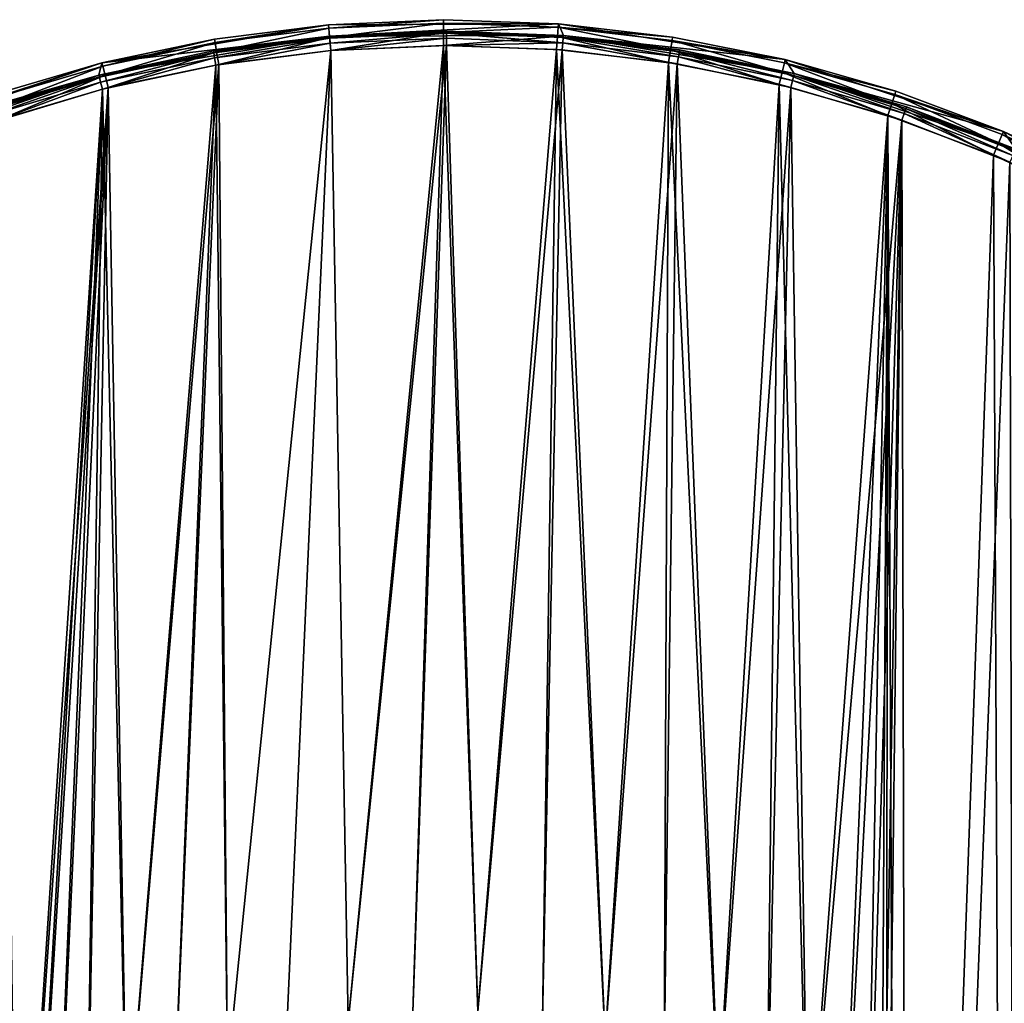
# Model space of a CAD drawing. Header units: millimetres. Extents: x 14 to 1324, y -100 to 100.
# Tile 80 of 214: x 354 to 423, y 31 to 100. Entities that reach past the tile are written whole.
import ezdxf

# ---------------------------------------------------------------- set-up
doc = ezdxf.new("R2010")
doc.units = ezdxf.units.MM
doc.header["$LTSCALE"] = 25.4
doc.layers.get('0').update_dxf_attribs({"true_color": 0xff5454})

# ---------------------------------------------------------------- blocks, each defined once
blk = doc.blocks.new('HERMANOS-V-8032.STL')
at = {"color": 250, "true_color": 0x262626}
mesh = blk.add_polyface(dxfattribs=at)
corners = [(384.137, 99.999, 27.2), (376.092, 99.639, 14), (376.092, 99.639, 27.2)]
mesh.append_faces([[corners[k] for k in face] for face in [(0, 1, 2)]], dxfattribs={"color": 250})
mesh = blk.add_polyface(dxfattribs=at)
corners = [(384.137, 99.999, 27.2), (392.185, 99.71, 14), (376.092, 99.639, 14)]
mesh.append_faces([[corners[k] for k in face] for face in [(0, 1, 2)]], dxfattribs={"color": 250})
mesh = blk.add_polyface(dxfattribs=at)
corners = [(376.112, 99.399, 28.1), (384.137, 99.999, 27.2), (376.092, 99.639, 27.2), (384.138, 99.758, 28.1)]
mesh.append_faces([[corners[k] for k in face] for face in [(0, 1, 2), (1, 0, 3)]], dxfattribs={"vtx0": -1, "color": 250})
mesh = blk.add_polyface(dxfattribs=at)
corners = [(392.185, 99.71, 27.2), (392.185, 99.71, 14), (384.137, 99.999, 27.2)]
mesh.append_faces([[corners[k] for k in face] for face in [(0, 1, 2)]], dxfattribs={"color": 250})
mesh = blk.add_polyface(dxfattribs=at)
corners = [(384.138, 99.758, 28.1), (392.185, 99.71, 27.2), (384.137, 99.999, 27.2), (392.167, 99.47, 28.1)]
mesh.append_faces([[corners[k] for k in face] for face in [(0, 1, 2), (1, 0, 3)]], dxfattribs={"vtx0": -1, "color": 250})
mesh = blk.add_polyface(dxfattribs=at)
corners = [(284.645, 3.583, 14), (285.381, -0.23, 14), (285.364, -12.494, 14), (286.514, 19.568, 14), (286.696, 16.101, 14), (290.923, 35.045, 14), (290.681, 31.993, 14), (297.228, 47.012, 14), (297.757, 49.615, 14), (306.157, 60.749, 14), (306.84, 62.9, 14), (317.225, 72.828, 14), (317.937, 74.556, 14), (330.131, 82.921, 14), (330.76, 84.281, 14), (344.522, 90.752, 14), (344.976, 91.823, 14), (360.006, 96.108, 14), (360.219, 96.987, 14), (376.16, 98.842, 14), (376.092, 99.639, 14), (392.185, 99.71, 14), (392.544, 98.88, 14), (408.081, 97.199, 14), (408.71, 96.221, 14), (423.369, 92.171, 14), (424.218, 90.937, 14), (437.652, 84.755, 14), (438.645, 83.172, 14), (450.56, 75.144, 14), (451.598, 73.139, 14), (461.76, 63.587, 14), (462.722, 61.111, 14), (470.961, 50.384, 14), (471.715, 47.416, 14), (477.924, 35.875, 14), (478.331, 32.427, 14), (482.47, 20.437, 14), (482.39, 16.554, 14), (483.78, 0.23, 14), (484.481, 4.47, 14), (483.904, -11.613, 14), (286.772, -16.554, 14), (288.653, -28.247, 14), (290.83, -32.427, 14), (294.427, -43.27, 14), (297.446, -47.416, 14), (302.535, -57.171, 14), (306.439, -61.111, 14), (312.768, -69.592, 14), (317.563, -73.139, 14), (324.861, -80.21, 14), (330.516, -83.172, 14), (338.501, -88.751, 14), (344.943, -90.937, 14), (353.335, -94.993, 14), (360.451, -96.221, 14), (368.977, -98.775, 14), (376.618, -98.88, 14), (385.024, -99.999, 14), (393.001, -98.842, 14), (401.059, -98.633, 14), (409.155, -96.108, 14), (416.668, -94.712, 14), (424.639, -90.752, 14), (431.445, -88.339, 14), (439.03, -82.921, 14), (445.009, -79.677, 14), (451.936, -72.828, 14), (457.007, -68.952, 14), (463.004, -60.749, 14), (467.13, -56.441, 14), (471.933, -47.012, 14), (475.115, -42.468, 14), (478.48, -31.993, 14), (480.755, -27.395, 14), (482.465, -16.101, 14)]
mesh.append_faces([[corners[k] for k in face] for face in [(0, 1, 2), (1, 3, 4), (4, 5, 6), (6, 5, 7), (7, 8, 9), (9, 10, 11), (11, 12, 13), (13, 14, 15), (15, 16, 17), (17, 18, 19), (19, 21, 22), (22, 23, 24), (24, 25, 26), (26, 27, 28), (28, 29, 30), (30, 31, 32), (32, 33, 34), (34, 35, 36), (36, 37, 38), (38, 37, 39), (2, 42, 43), (42, 2, 1), (43, 44, 45), (45, 46, 47), (47, 48, 49), (49, 50, 51), (51, 52, 53), (53, 54, 55), (55, 56, 57), (57, 58, 59), (59, 60, 61), (61, 62, 63), (63, 64, 65), (65, 66, 67), (67, 68, 69), (69, 70, 71), (71, 72, 73), (73, 74, 75), (75, 76, 41)]], dxfattribs={"vtx0": -1, "vtx1": -1, "color": 250})
mesh.append_faces([[corners[k] for k in face] for face in [(1, 0, 3), (4, 3, 5), (7, 5, 8), (9, 8, 10), (11, 10, 12), (13, 12, 14), (15, 14, 16), (17, 16, 18), (19, 18, 20), (19, 20, 21), (22, 21, 23), (24, 23, 25), (26, 25, 27), (28, 27, 29), (30, 29, 31), (32, 31, 33), (34, 33, 35), (36, 35, 37), (39, 37, 40), (39, 40, 41), (43, 42, 44), (45, 44, 46), (47, 46, 48), (49, 48, 50), (51, 50, 52), (53, 52, 54), (55, 54, 56), (57, 56, 58), (59, 58, 60), (61, 60, 62), (63, 62, 64), (65, 64, 66), (67, 66, 68), (69, 68, 70), (71, 70, 72), (73, 72, 74), (75, 74, 76), (41, 76, 39)]], dxfattribs={"vtx0": -1, "vtx2": -1, "color": 250})
mesh = blk.add_polyface(dxfattribs=at)
corners = [(368.102, 98.633, 27.2), (376.092, 99.639, 14), (360.219, 96.987, 27.2)]
mesh.append_faces([[corners[k] for k in face] for face in [(0, 1, 2)]], dxfattribs={"color": 250})
mesh = blk.add_polyface(dxfattribs=at)
corners = [(360.219, 96.987, 27.2), (376.092, 99.639, 14), (360.219, 96.987, 14)]
mesh.append_faces([[corners[k] for k in face] for face in [(0, 1, 2)]], dxfattribs={"color": 250})
mesh = blk.add_polyface(dxfattribs=at)
corners = [(376.092, 99.639, 27.2), (376.092, 99.639, 14), (368.102, 98.633, 27.2)]
mesh.append_faces([[corners[k] for k in face] for face in [(0, 1, 2)]], dxfattribs={"color": 250})
mesh = blk.add_polyface(dxfattribs=at)
corners = [(368.142, 98.395, 28.1), (376.092, 99.639, 27.2), (368.102, 98.633, 27.2), (376.112, 99.399, 28.1)]
mesh.append_faces([[corners[k] for k in face] for face in [(0, 1, 2), (1, 0, 3)]], dxfattribs={"vtx0": -1, "color": 250})
mesh = blk.add_polyface(dxfattribs=at)
corners = [(368.25, 97.745, 28.759), (376.112, 99.399, 28.1), (368.142, 98.395, 28.1), (376.168, 98.742, 28.759)]
mesh.append_faces([[corners[k] for k in face] for face in [(0, 1, 2), (1, 0, 3)]], dxfattribs={"vtx0": -1, "color": 250})
mesh = blk.add_polyface(dxfattribs=at)
corners = [(376.168, 98.742, 28.759), (384.138, 99.758, 28.1), (376.112, 99.399, 28.1), (384.141, 99.099, 28.759)]
mesh.append_faces([[corners[k] for k in face] for face in [(0, 1, 2), (1, 0, 3)]], dxfattribs={"vtx0": -1, "color": 250})
mesh = blk.add_polyface(dxfattribs=at)
corners = [(384.141, 99.099, 28.759), (392.167, 99.47, 28.1), (384.138, 99.758, 28.1), (392.117, 98.813, 28.759)]
mesh.append_faces([[corners[k] for k in face] for face in [(0, 1, 2), (1, 0, 3)]], dxfattribs={"vtx0": -1, "color": 250})
mesh = blk.add_polyface(dxfattribs=at)
corners = [(400.043, 97.886, 28.759), (392.167, 99.47, 28.1), (392.117, 98.813, 28.759), (400.146, 98.537, 28.1)]
mesh.append_faces([[corners[k] for k in face] for face in [(0, 1, 2), (1, 0, 3)]], dxfattribs={"vtx0": -1, "color": 250})
mesh = blk.add_polyface(dxfattribs=at)
corners = [(392.167, 99.47, 28.1), (400.184, 98.775, 27.2), (392.185, 99.71, 27.2), (400.146, 98.537, 28.1)]
mesh.append_faces([[corners[k] for k in face] for face in [(0, 1, 2), (1, 0, 3)]], dxfattribs={"vtx0": -1, "color": 250})
mesh = blk.add_polyface(dxfattribs=at)
corners = [(400.184, 98.775, 27.2), (408.081, 97.199, 14), (392.185, 99.71, 14)]
mesh.append_faces([[corners[k] for k in face] for face in [(0, 1, 2)]], dxfattribs={"color": 250})
mesh = blk.add_polyface(dxfattribs=at)
corners = [(400.184, 98.775, 27.2), (392.185, 99.71, 14), (392.185, 99.71, 27.2)]
mesh.append_faces([[corners[k] for k in face] for face in [(0, 1, 2)]], dxfattribs={"color": 250})
mesh = blk.add_polyface(dxfattribs=at)
corners = [(376.16, 98.842, 27.2), (360.006, 96.108, 14), (376.16, 98.842, 14)]
mesh.append_faces([[corners[k] for k in face] for face in [(0, 1, 2)]], dxfattribs={"color": 250})
mesh = blk.add_polyface(dxfattribs=at)
corners = [(368.026, 97.809, 27.2), (360.006, 96.108, 14), (376.16, 98.842, 27.2)]
mesh.append_faces([[corners[k] for k in face] for face in [(0, 1, 2)]], dxfattribs={"color": 250})
mesh = blk.add_polyface(dxfattribs=at)
corners = [(360.277, 96.753, 28.1), (368.102, 98.633, 27.2), (360.219, 96.987, 27.2), (368.142, 98.395, 28.1)]
mesh.append_faces([[corners[k] for k in face] for face in [(0, 1, 2), (1, 0, 3)]], dxfattribs={"vtx0": -1, "color": 250})
mesh = blk.add_polyface(dxfattribs=at)
corners = [(376.171, 98.708, 27.7), (368.026, 97.809, 27.2), (376.16, 98.842, 27.2), (368.049, 97.677, 27.7)]
mesh.append_faces([[corners[k] for k in face] for face in [(0, 1, 2), (1, 0, 3)]], dxfattribs={"vtx0": -1, "color": 250})
mesh = blk.add_polyface(dxfattribs=at)
corners = [(376.171, 98.708, 27.7), (368.11, 97.316, 28.066), (368.049, 97.677, 27.7), (376.202, 98.344, 28.066)]
mesh.append_faces([[corners[k] for k in face] for face in [(0, 1, 2), (1, 0, 3)]], dxfattribs={"vtx0": -1, "color": 250})
mesh = blk.add_polyface(dxfattribs=at)
corners = [(368.398, 96.858, 29), (376.168, 98.742, 28.759), (368.25, 97.745, 28.759), (376.245, 97.846, 29)]
mesh.append_faces([[corners[k] for k in face] for face in [(0, 1, 2), (1, 0, 3)]], dxfattribs={"vtx0": -1, "color": 250})
mesh = blk.add_polyface(dxfattribs=at)
corners = [(384.351, 99.066, 27.7), (376.16, 98.842, 27.2), (384.351, 99.2, 27.2), (376.171, 98.708, 27.7)]
mesh.append_faces([[corners[k] for k in face] for face in [(0, 1, 2), (1, 0, 3)]], dxfattribs={"vtx0": -1, "color": 250})
mesh = blk.add_polyface(dxfattribs=at)
corners = [(384.351, 99.2, 27.2), (376.16, 98.842, 14), (392.544, 98.88, 14)]
mesh.append_faces([[corners[k] for k in face] for face in [(0, 1, 2)]], dxfattribs={"color": 250})
mesh = blk.add_polyface(dxfattribs=at)
corners = [(376.16, 98.842, 27.2), (376.16, 98.842, 14), (384.351, 99.2, 27.2)]
mesh.append_faces([[corners[k] for k in face] for face in [(0, 1, 2)]], dxfattribs={"color": 250})
mesh = blk.add_polyface(dxfattribs=at)
corners = [(376.245, 97.846, 29), (384.141, 99.099, 28.759), (376.168, 98.742, 28.759), (384.145, 98.199, 29)]
mesh.append_faces([[corners[k] for k in face] for face in [(0, 1, 2), (1, 0, 3)]], dxfattribs={"vtx0": -1, "color": 250})
mesh = blk.add_polyface(dxfattribs=at)
corners = [(384.351, 99.066, 27.7), (376.202, 98.344, 28.066), (376.171, 98.708, 27.7), (384.352, 98.7, 28.066)]
mesh.append_faces([[corners[k] for k in face] for face in [(0, 1, 2), (1, 0, 3)]], dxfattribs={"vtx0": -1, "color": 250})
mesh = blk.add_polyface(dxfattribs=at)
corners = [(384.352, 98.7, 28.066), (376.245, 97.846, 28.2), (376.202, 98.344, 28.066), (384.353, 98.2, 28.2)]
mesh.append_faces([[corners[k] for k in face] for face in [(0, 1, 2), (1, 0, 3)]], dxfattribs={"vtx0": -1, "color": 250})
mesh = blk.add_polyface(dxfattribs=at)
corners = [(384.145, 98.199, 29), (392.117, 98.813, 28.759), (384.141, 99.099, 28.759), (392.048, 97.916, 29)]
mesh.append_faces([[corners[k] for k in face] for face in [(0, 1, 2), (1, 0, 3)]], dxfattribs={"vtx0": -1, "color": 250})
mesh = blk.add_polyface(dxfattribs=at)
corners = [(392.533, 98.746, 27.7), (384.351, 99.2, 27.2), (392.544, 98.88, 27.2), (384.351, 99.066, 27.7)]
mesh.append_faces([[corners[k] for k in face] for face in [(0, 1, 2), (1, 0, 3)]], dxfattribs={"vtx0": -1, "color": 250})
mesh = blk.add_polyface(dxfattribs=at)
corners = [(384.351, 99.2, 27.2), (392.544, 98.88, 14), (392.544, 98.88, 27.2)]
mesh.append_faces([[corners[k] for k in face] for face in [(0, 1, 2)]], dxfattribs={"color": 250})
mesh = blk.add_polyface(dxfattribs=at)
corners = [(392.503, 98.381, 28.066), (384.351, 99.066, 27.7), (392.533, 98.746, 27.7), (384.352, 98.7, 28.066)]
mesh.append_faces([[corners[k] for k in face] for face in [(0, 1, 2), (1, 0, 3)]], dxfattribs={"vtx0": -1, "color": 250})
mesh = blk.add_polyface(dxfattribs=at)
corners = [(392.503, 98.381, 28.066), (384.353, 98.2, 28.2), (384.352, 98.7, 28.066), (392.463, 97.883, 28.2)]
mesh.append_faces([[corners[k] for k in face] for face in [(0, 1, 2), (1, 0, 3)]], dxfattribs={"vtx0": -1, "color": 250})
mesh = blk.add_polyface(dxfattribs=at)
corners = [(399.903, 96.997, 29), (392.117, 98.813, 28.759), (392.048, 97.916, 29), (400.043, 97.886, 28.759)]
mesh.append_faces([[corners[k] for k in face] for face in [(0, 1, 2), (1, 0, 3)]], dxfattribs={"vtx0": -1, "color": 250})
mesh = blk.add_polyface(dxfattribs=at)
corners = [(392.533, 98.746, 27.7), (400.601, 97.391, 28.066), (392.503, 98.381, 28.066), (400.66, 97.752, 27.7)]
mesh.append_faces([[corners[k] for k in face] for face in [(0, 1, 2), (1, 0, 3)]], dxfattribs={"vtx0": -1, "color": 250})
mesh = blk.add_polyface(dxfattribs=at)
corners = [(400.66, 97.752, 27.7), (392.544, 98.88, 27.2), (400.682, 97.885, 27.2), (392.533, 98.746, 27.7)]
mesh.append_faces([[corners[k] for k in face] for face in [(0, 1, 2), (1, 0, 3)]], dxfattribs={"vtx0": -1, "color": 250})
mesh = blk.add_polyface(dxfattribs=at)
corners = [(400.682, 97.885, 27.2), (392.544, 98.88, 14), (408.71, 96.221, 14)]
mesh.append_faces([[corners[k] for k in face] for face in [(0, 1, 2)]], dxfattribs={"color": 250})
mesh = blk.add_polyface(dxfattribs=at)
corners = [(392.544, 98.88, 27.2), (392.544, 98.88, 14), (400.682, 97.885, 27.2)]
mesh.append_faces([[corners[k] for k in face] for face in [(0, 1, 2)]], dxfattribs={"color": 250})
mesh = blk.add_polyface(dxfattribs=at)
corners = [(400.146, 98.537, 28.1), (408.081, 97.199, 27.2), (400.184, 98.775, 27.2), (408.025, 96.965, 28.1)]
mesh.append_faces([[corners[k] for k in face] for face in [(0, 1, 2), (1, 0, 3)]], dxfattribs={"vtx0": -1, "color": 250})
mesh = blk.add_polyface(dxfattribs=at)
corners = [(408.081, 97.199, 27.2), (408.081, 97.199, 14), (400.184, 98.775, 27.2)]
mesh.append_faces([[corners[k] for k in face] for face in [(0, 1, 2)]], dxfattribs={"color": 250})
mesh = blk.add_polyface(dxfattribs=at)
corners = [(286.697, 7.883, 28.2), (286.735, -8.336, 28.2), (286.381, -0.227, 28.2), (287.683, 15.939, 28.2), (287.758, -16.387, 28.2), (289.33, 23.886, 28.2), (289.442, -24.327, 28.2), (291.628, 31.67, 28.2), (291.775, -32.1, 28.2), (294.561, 39.238, 28.2), (294.743, -39.655, 28.2), (298.108, 46.538, 28.2), (298.325, -46.938, 28.2), (302.247, 53.52, 28.2), (302.495, -53.9, 28.2), (306.948, 60.136, 28.2), (307.227, -60.495, 28.2), (312.179, 66.342, 28.2), (312.487, -66.676, 28.2), (317.904, 72.094, 28.2), (318.239, -72.402, 28.2), (324.086, 77.354, 28.2), (324.444, -77.633, 28.2), (330.68, 82.085, 28.2), (331.061, -82.334, 28.2), (337.643, 86.256, 28.2), (338.043, -86.472, 28.2), (344.926, 89.837, 28.2), (345.342, -90.02, 28.2), (352.48, 92.805, 28.2), (352.91, -92.953, 28.2), (354.005, -0.312, 28.2), (354.3, 4.249, 28.2), (360.254, 95.139, 28.2), (355.271, 8.715, 28.2), (356.898, 12.986, 28.2), (359.142, 16.967, 28.2), (361.955, 20.568, 28.2), (368.193, 96.823, 28.2), (365.273, 23.711, 28.2), (369.023, 26.324, 28.2), (376.245, 97.846, 28.2), (373.12, 28.348, 28.2), (377.473, 29.74, 28.2), (384.353, 98.2, 28.2), (381.985, 30.467, 28.2), (386.555, 30.514, 28.2), (392.463, 97.883, 28.2), (391.081, 29.878, 28.2), (395.461, 28.576, 28.2), (400.519, 96.898, 28.2), (399.599, 26.635, 28.2), (403.401, 24.099, 28.2), (408.467, 95.251, 28.2), (406.782, 21.025, 28.2), (409.668, 17.481, 28.2), (416.251, 92.953, 28.2), (411.993, 13.547, 28.2), (413.706, 9.31, 28.2), (414.768, 4.865, 28.2), (415.156, 0.312, 28.2), (360.694, -95.251, 28.2), (354.393, -4.865, 28.2), (355.455, -9.31, 28.2), (357.168, -13.547, 28.2), (359.493, -17.481, 28.2), (362.379, -21.025, 28.2), (368.642, -96.898, 28.2), (365.76, -24.099, 28.2), (369.562, -26.635, 28.2), (376.698, -97.883, 28.2), (373.7, -28.576, 28.2), (378.081, -29.878, 28.2), (384.808, -98.2, 28.2), (382.606, -30.514, 28.2), (387.176, -30.467, 28.2), (392.916, -97.846, 28.2), (391.688, -29.74, 28.2), (396.041, -28.348, 28.2), (400.968, -96.823, 28.2), (400.138, -26.324, 28.2), (403.888, -23.711, 28.2), (408.908, -95.139, 28.2), (407.206, -20.568, 28.2), (410.019, -16.967, 28.2), (416.681, -92.805, 28.2), (412.264, -12.986, 28.2), (413.89, -8.715, 28.2), (414.861, -4.249, 28.2), (423.819, 90.02, 28.2), (424.235, -89.837, 28.2), (431.119, 86.472, 28.2), (431.518, -86.256, 28.2), (438.1, 82.334, 28.2), (438.481, -82.085, 28.2), (444.717, 77.633, 28.2), (445.076, -77.354, 28.2), (450.922, 72.402, 28.2), (451.257, -72.094, 28.2), (456.674, 66.676, 28.2), (456.982, -66.342, 28.2), (461.934, 60.495, 28.2), (462.214, -60.136, 28.2), (466.666, 53.9, 28.2), (466.914, -53.52, 28.2), (470.836, 46.938, 28.2), (471.053, -46.538, 28.2), (474.418, 39.655, 28.2), (474.601, -39.238, 28.2), (477.386, 32.1, 28.2), (477.533, -31.67, 28.2), (479.72, 24.327, 28.2), (479.831, -23.886, 28.2), (481.404, 16.387, 28.2), (481.478, -15.939, 28.2), (482.426, 8.336, 28.2), (482.464, -7.883, 28.2), (482.78, 0.227, 28.2)]
mesh.append_faces([[corners[k] for k in face] for face in [(0, 1, 2), (116, 115, 117)]], dxfattribs={"vtx0": -1, "color": 250})
mesh.append_faces([[corners[k] for k in face] for face in [(1, 3, 4), (4, 5, 6), (6, 7, 8), (8, 9, 10), (10, 11, 12), (12, 13, 14), (14, 15, 16), (16, 17, 18), (18, 19, 20), (20, 21, 22), (22, 23, 24), (24, 25, 26), (26, 27, 28), (28, 29, 30), (31, 29, 32), (32, 33, 34), (34, 33, 35), (35, 33, 36), (36, 33, 37), (37, 38, 39), (39, 38, 40), (40, 41, 42), (42, 41, 43), (43, 44, 45), (45, 44, 46), (46, 47, 48), (48, 47, 49), (49, 50, 51), (51, 50, 52), (52, 53, 54), (54, 53, 55), (55, 56, 57), (57, 56, 58), (58, 56, 59), (59, 56, 60), (61, 66, 67), (67, 69, 70), (70, 72, 73), (73, 75, 76), (76, 78, 79), (79, 81, 82), (82, 84, 85), (85, 89, 90), (90, 91, 92), (92, 93, 94), (94, 95, 96), (96, 97, 98), (98, 99, 100), (100, 101, 102), (102, 103, 104), (104, 105, 106), (106, 107, 108), (108, 109, 110), (110, 111, 112), (112, 113, 114), (114, 115, 116)]], dxfattribs={"vtx0": -1, "vtx1": -1, "color": 250})
mesh.append_faces([[corners[k] for k in face] for face in [(30, 29, 31), (85, 60, 56)]], dxfattribs={"vtx0": -1, "vtx1": -1, "vtx2": -1, "color": 250})
mesh.append_faces([[corners[k] for k in face] for face in [(1, 0, 3), (4, 3, 5), (6, 5, 7), (8, 7, 9), (10, 9, 11), (12, 11, 13), (14, 13, 15), (16, 15, 17), (18, 17, 19), (20, 19, 21), (22, 21, 23), (24, 23, 25), (26, 25, 27), (28, 27, 29), (32, 29, 33), (37, 33, 38), (40, 38, 41), (43, 41, 44), (46, 44, 47), (49, 47, 50), (52, 50, 53), (55, 53, 56), (31, 61, 30), (61, 31, 62), (61, 62, 63), (61, 63, 64), (61, 64, 65), (61, 65, 66), (67, 66, 68), (67, 68, 69), (70, 69, 71), (70, 71, 72), (73, 72, 74), (73, 74, 75), (76, 75, 77), (76, 77, 78), (79, 78, 80), (79, 80, 81), (82, 81, 83), (82, 83, 84), (85, 84, 86), (85, 86, 87), (85, 87, 88), (85, 88, 60), (85, 56, 89), (90, 89, 91), (92, 91, 93), (94, 93, 95), (96, 95, 97), (98, 97, 99), (100, 99, 101), (102, 101, 103), (104, 103, 105), (106, 105, 107), (108, 107, 109), (110, 109, 111), (112, 111, 113), (114, 113, 115)]], dxfattribs={"vtx0": -1, "vtx2": -1, "color": 250})
mesh = blk.add_polyface(dxfattribs=at)
corners = [(361.503, -95.45, 29), (354.005, -0.312, 29), (353.897, -93.283, 29), (354.393, -4.865, 29), (355.455, -9.31, 29), (357.168, -13.547, 29), (359.493, -17.481, 29), (362.379, -21.025, 29), (369.258, -96.997, 29), (365.76, -24.099, 29), (369.562, -26.635, 29), (377.113, -97.916, 29), (373.7, -28.576, 29), (378.081, -29.878, 29), (385.016, -98.199, 29), (382.606, -30.514, 29), (387.176, -30.467, 29), (392.916, -97.846, 29), (391.688, -29.74, 29), (396.041, -28.348, 29), (400.763, -96.858, 29), (400.138, -26.324, 29), (403.888, -23.711, 29), (408.504, -95.241, 29), (407.206, -20.568, 29), (410.019, -16.967, 29), (416.09, -93.007, 29), (412.264, -12.986, 29), (413.89, -8.715, 29), (414.861, -4.249, 29), (415.156, 0.312, 29), (415.264, 93.283, 29), (422.671, 90.512, 29), (423.472, -90.17, 29), (429.83, 87.153, 29), (430.602, -86.749, 29), (436.697, 83.23, 29), (437.433, -82.764, 29), (443.225, 78.766, 29), (443.921, -78.243, 29), (449.373, 73.792, 29), (450.025, -73.214, 29), (455.1, 68.339, 29), (455.704, -67.711, 29), (460.371, 62.443, 29), (460.921, -61.768, 29), (465.149, 56.142, 29), (465.644, -55.425, 29), (469.406, 49.477, 29), (469.841, -48.722, 29), (473.112, 42.491, 29), (473.485, -41.704, 29), (476.244, 35.229, 29), (476.553, -34.415, 29), (478.781, 27.739, 29), (479.024, -26.902, 29), (480.708, 20.069, 29), (480.882, -19.216, 29), (482.011, 12.269, 29), (482.116, -11.404, 29), (482.682, 4.389, 29), (482.717, -3.519, 29), (286.479, -4.389, 29), (287.045, 11.404, 29), (286.444, 3.519, 29), (287.15, -12.269, 29), (288.279, 19.216, 29), (288.453, -20.069, 29), (290.137, 26.902, 29), (290.38, -27.739, 29), (292.608, 34.415, 29), (292.917, -35.229, 29), (295.676, 41.704, 29), (296.049, -42.491, 29), (299.32, 48.722, 29), (299.755, -49.477, 29), (303.517, 55.425, 29), (304.012, -56.142, 29), (308.24, 61.768, 29), (308.791, -62.443, 29), (313.457, 67.711, 29), (314.061, -68.339, 29), (319.137, 73.214, 29), (319.789, -73.792, 29), (325.24, 78.243, 29), (325.936, -78.766, 29), (331.728, 82.764, 29), (332.465, -83.23, 29), (338.56, 86.749, 29), (339.331, -87.153, 29), (345.689, 90.17, 29), (346.49, -90.512, 29), (353.071, 93.007, 29), (354.3, 4.249, 29), (360.657, 95.241, 29), (355.271, 8.715, 29), (356.898, 12.986, 29), (359.142, 16.967, 29), (361.955, 20.568, 29), (368.398, 96.858, 29), (365.273, 23.711, 29), (369.023, 26.324, 29), (376.245, 97.846, 29), (373.12, 28.348, 29), (377.473, 29.74, 29), (384.145, 98.199, 29), (381.985, 30.467, 29), (386.555, 30.514, 29), (392.048, 97.916, 29), (391.081, 29.878, 29), (395.461, 28.576, 29), (399.903, 96.997, 29), (399.599, 26.635, 29), (403.401, 24.099, 29), (407.658, 95.45, 29), (406.782, 21.025, 29), (409.668, 17.481, 29), (411.993, 13.547, 29), (413.706, 9.31, 29), (414.768, 4.865, 29)]
mesh.append_faces([[corners[k] for k in face] for face in [(60, 59, 61), (62, 63, 64)]], dxfattribs={"vtx0": -1, "color": 250})
mesh.append_faces([[corners[k] for k in face] for face in [(0, 1, 2), (1, 0, 3), (3, 0, 4), (4, 0, 5), (5, 0, 6), (6, 0, 7), (7, 8, 9), (9, 8, 10), (10, 11, 12), (12, 11, 13), (13, 14, 15), (15, 14, 16), (16, 17, 18), (18, 17, 19), (19, 20, 21), (21, 20, 22), (22, 23, 24), (24, 23, 25), (25, 26, 27), (27, 26, 28), (28, 26, 29), (29, 26, 30), (31, 26, 32), (32, 33, 34), (34, 35, 36), (36, 37, 38), (38, 39, 40), (40, 41, 42), (42, 43, 44), (44, 45, 46), (46, 47, 48), (48, 49, 50), (50, 51, 52), (52, 53, 54), (54, 55, 56), (56, 57, 58), (58, 59, 60), (63, 65, 66), (66, 67, 68), (68, 69, 70), (70, 71, 72), (72, 73, 74), (74, 75, 76), (76, 77, 78), (78, 79, 80), (80, 81, 82), (82, 83, 84), (84, 85, 86), (86, 87, 88), (88, 89, 90), (90, 91, 92), (92, 93, 94), (94, 98, 99), (99, 101, 102), (102, 104, 105), (105, 107, 108), (108, 110, 111), (111, 113, 114), (114, 116, 31)]], dxfattribs={"vtx0": -1, "vtx1": -1, "color": 250})
mesh.append_faces([[corners[k] for k in face] for face in [(30, 26, 31), (92, 2, 1)]], dxfattribs={"vtx0": -1, "vtx1": -1, "vtx2": -1, "color": 250})
mesh.append_faces([[corners[k] for k in face] for face in [(7, 0, 8), (10, 8, 11), (13, 11, 14), (16, 14, 17), (19, 17, 20), (22, 20, 23), (25, 23, 26), (32, 26, 33), (34, 33, 35), (36, 35, 37), (38, 37, 39), (40, 39, 41), (42, 41, 43), (44, 43, 45), (46, 45, 47), (48, 47, 49), (50, 49, 51), (52, 51, 53), (54, 53, 55), (56, 55, 57), (58, 57, 59), (63, 62, 65), (66, 65, 67), (68, 67, 69), (70, 69, 71), (72, 71, 73), (74, 73, 75), (76, 75, 77), (78, 77, 79), (80, 79, 81), (82, 81, 83), (84, 83, 85), (86, 85, 87), (88, 87, 89), (90, 89, 91), (92, 91, 2), (92, 1, 93), (94, 93, 95), (94, 95, 96), (94, 96, 97), (94, 97, 98), (99, 98, 100), (99, 100, 101), (102, 101, 103), (102, 103, 104), (105, 104, 106), (105, 106, 107), (108, 107, 109), (108, 109, 110), (111, 110, 112), (111, 112, 113), (114, 113, 115), (114, 115, 116), (31, 116, 117), (31, 117, 118), (31, 118, 119), (31, 119, 30)]], dxfattribs={"vtx0": -1, "vtx2": -1, "color": 250})
mesh = blk.add_polyface(dxfattribs=at)
corners = [(360.438, 96.114, 28.759), (368.142, 98.395, 28.1), (360.277, 96.753, 28.1), (368.25, 97.745, 28.759)]
mesh.append_faces([[corners[k] for k in face] for face in [(0, 1, 2), (1, 0, 3)]], dxfattribs={"vtx0": -1, "color": 250})
mesh = blk.add_polyface(dxfattribs=at)
corners = [(376.202, 98.344, 28.066), (368.193, 96.823, 28.2), (368.11, 97.316, 28.066), (376.245, 97.846, 28.2)]
mesh.append_faces([[corners[k] for k in face] for face in [(0, 1, 2), (1, 0, 3)]], dxfattribs={"vtx0": -1, "color": 250})
mesh = blk.add_polyface(dxfattribs=at)
corners = [(392.503, 98.381, 28.066), (400.519, 96.898, 28.2), (392.463, 97.883, 28.2), (400.601, 97.391, 28.066)]
mesh.append_faces([[corners[k] for k in face] for face in [(0, 1, 2), (1, 0, 3)]], dxfattribs={"vtx0": -1, "color": 250})
mesh = blk.add_polyface(dxfattribs=at)
corners = [(407.87, 96.325, 28.759), (400.146, 98.537, 28.1), (400.043, 97.886, 28.759), (408.025, 96.965, 28.1)]
mesh.append_faces([[corners[k] for k in face] for face in [(0, 1, 2), (1, 0, 3)]], dxfattribs={"vtx0": -1, "color": 250})
mesh = blk.add_polyface(dxfattribs=at)
corners = [(368.049, 97.677, 27.7), (360.006, 96.108, 27.2), (368.026, 97.809, 27.2), (360.039, 95.978, 27.7)]
mesh.append_faces([[corners[k] for k in face] for face in [(0, 1, 2), (1, 0, 3)]], dxfattribs={"vtx0": -1, "color": 250})
mesh = blk.add_polyface(dxfattribs=at)
corners = [(360.006, 96.108, 27.2), (360.006, 96.108, 14), (368.026, 97.809, 27.2)]
mesh.append_faces([[corners[k] for k in face] for face in [(0, 1, 2)]], dxfattribs={"color": 250})
mesh = blk.add_polyface(dxfattribs=at)
corners = [(368.049, 97.677, 27.7), (360.13, 95.623, 28.066), (360.039, 95.978, 27.7), (368.11, 97.316, 28.066)]
mesh.append_faces([[corners[k] for k in face] for face in [(0, 1, 2), (1, 0, 3)]], dxfattribs={"vtx0": -1, "color": 250})
mesh = blk.add_polyface(dxfattribs=at)
corners = [(368.11, 97.316, 28.066), (360.254, 95.139, 28.2), (360.13, 95.623, 28.066), (368.193, 96.823, 28.2)]
mesh.append_faces([[corners[k] for k in face] for face in [(0, 1, 2), (1, 0, 3)]], dxfattribs={"vtx0": -1, "color": 250})
mesh = blk.add_polyface(dxfattribs=at)
corners = [(360.657, 95.241, 29), (368.25, 97.745, 28.759), (360.438, 96.114, 28.759), (368.398, 96.858, 29)]
mesh.append_faces([[corners[k] for k in face] for face in [(0, 1, 2), (1, 0, 3)]], dxfattribs={"vtx0": -1, "color": 250})
mesh = blk.add_polyface(dxfattribs=at)
corners = [(407.658, 95.45, 29), (400.043, 97.886, 28.759), (399.903, 96.997, 29), (407.87, 96.325, 28.759)]
mesh.append_faces([[corners[k] for k in face] for face in [(0, 1, 2), (1, 0, 3)]], dxfattribs={"vtx0": -1, "color": 250})
mesh = blk.add_polyface(dxfattribs=at)
corners = [(400.601, 97.391, 28.066), (408.467, 95.251, 28.2), (400.519, 96.898, 28.2), (408.588, 95.736, 28.066)]
mesh.append_faces([[corners[k] for k in face] for face in [(0, 1, 2), (1, 0, 3)]], dxfattribs={"vtx0": -1, "color": 250})
mesh = blk.add_polyface(dxfattribs=at)
corners = [(400.66, 97.752, 27.7), (408.588, 95.736, 28.066), (400.601, 97.391, 28.066), (408.677, 96.091, 27.7)]
mesh.append_faces([[corners[k] for k in face] for face in [(0, 1, 2), (1, 0, 3)]], dxfattribs={"vtx0": -1, "color": 250})
mesh = blk.add_polyface(dxfattribs=at)
corners = [(408.677, 96.091, 27.7), (400.682, 97.885, 27.2), (408.71, 96.221, 27.2), (400.66, 97.752, 27.7)]
mesh.append_faces([[corners[k] for k in face] for face in [(0, 1, 2), (1, 0, 3)]], dxfattribs={"vtx0": -1, "color": 250})
mesh = blk.add_polyface(dxfattribs=at)
corners = [(400.682, 97.885, 27.2), (408.71, 96.221, 14), (408.71, 96.221, 27.2)]
mesh.append_faces([[corners[k] for k in face] for face in [(0, 1, 2)]], dxfattribs={"color": 250})
mesh = blk.add_polyface(dxfattribs=at)
corners = [(352.493, 94.712, 27.2), (360.219, 96.987, 14), (344.976, 91.823, 14)]
mesh.append_faces([[corners[k] for k in face] for face in [(0, 1, 2)]], dxfattribs={"color": 250})
mesh = blk.add_polyface(dxfattribs=at)
corners = [(360.219, 96.987, 27.2), (360.219, 96.987, 14), (352.493, 94.712, 27.2)]
mesh.append_faces([[corners[k] for k in face] for face in [(0, 1, 2)]], dxfattribs={"color": 250})
mesh = blk.add_polyface(dxfattribs=at)
corners = [(352.571, 94.484, 28.1), (360.219, 96.987, 27.2), (352.493, 94.712, 27.2), (360.277, 96.753, 28.1)]
mesh.append_faces([[corners[k] for k in face] for face in [(0, 1, 2), (1, 0, 3)]], dxfattribs={"vtx0": -1, "color": 250})
mesh = blk.add_polyface(dxfattribs=at)
corners = [(352.782, 93.86, 28.759), (360.277, 96.753, 28.1), (352.571, 94.484, 28.1), (360.438, 96.114, 28.759)]
mesh.append_faces([[corners[k] for k in face] for face in [(0, 1, 2), (1, 0, 3)]], dxfattribs={"vtx0": -1, "color": 250})
mesh = blk.add_polyface(dxfattribs=at)
corners = [(415.545, 94.138, 28.759), (408.025, 96.965, 28.1), (407.87, 96.325, 28.759), (415.751, 94.764, 28.1)]
mesh.append_faces([[corners[k] for k in face] for face in [(0, 1, 2), (1, 0, 3)]], dxfattribs={"vtx0": -1, "color": 250})
mesh = blk.add_polyface(dxfattribs=at)
corners = [(408.025, 96.965, 28.1), (415.826, 94.993, 27.2), (408.081, 97.199, 27.2), (415.751, 94.764, 28.1)]
mesh.append_faces([[corners[k] for k in face] for face in [(0, 1, 2), (1, 0, 3)]], dxfattribs={"vtx0": -1, "color": 250})
mesh = blk.add_polyface(dxfattribs=at)
corners = [(408.081, 97.199, 27.2), (423.369, 92.171, 14), (408.081, 97.199, 14)]
mesh.append_faces([[corners[k] for k in face] for face in [(0, 1, 2)]], dxfattribs={"color": 250})
mesh = blk.add_polyface(dxfattribs=at)
corners = [(415.826, 94.993, 27.2), (423.369, 92.171, 14), (408.081, 97.199, 27.2)]
mesh.append_faces([[corners[k] for k in face] for face in [(0, 1, 2)]], dxfattribs={"color": 250})
mesh = blk.add_polyface(dxfattribs=at)
corners = [(360.006, 96.108, 27.2), (344.522, 90.752, 14), (360.006, 96.108, 14)]
mesh.append_faces([[corners[k] for k in face] for face in [(0, 1, 2)]], dxfattribs={"color": 250})
mesh = blk.add_polyface(dxfattribs=at)
corners = [(352.153, 93.75, 27.2), (344.522, 90.752, 14), (360.006, 96.108, 27.2)]
mesh.append_faces([[corners[k] for k in face] for face in [(0, 1, 2)]], dxfattribs={"color": 250})
mesh = blk.add_polyface(dxfattribs=at)
corners = [(360.039, 95.978, 27.7), (352.153, 93.75, 27.2), (360.006, 96.108, 27.2), (352.197, 93.624, 27.7)]
mesh.append_faces([[corners[k] for k in face] for face in [(0, 1, 2), (1, 0, 3)]], dxfattribs={"vtx0": -1, "color": 250})
mesh = blk.add_polyface(dxfattribs=at)
corners = [(360.039, 95.978, 27.7), (352.317, 93.278, 28.066), (352.197, 93.624, 27.7), (360.13, 95.623, 28.066)]
mesh.append_faces([[corners[k] for k in face] for face in [(0, 1, 2), (1, 0, 3)]], dxfattribs={"vtx0": -1, "color": 250})
mesh = blk.add_polyface(dxfattribs=at)
corners = [(353.071, 93.007, 29), (360.438, 96.114, 28.759), (352.782, 93.86, 28.759), (360.657, 95.241, 29)]
mesh.append_faces([[corners[k] for k in face] for face in [(0, 1, 2), (1, 0, 3)]], dxfattribs={"vtx0": -1, "color": 250})
mesh = blk.add_polyface(dxfattribs=at)
corners = [(415.264, 93.283, 29), (407.87, 96.325, 28.759), (407.658, 95.45, 29), (415.545, 94.138, 28.759)]
mesh.append_faces([[corners[k] for k in face] for face in [(0, 1, 2), (1, 0, 3)]], dxfattribs={"vtx0": -1, "color": 250})
mesh = blk.add_polyface(dxfattribs=at)
corners = [(408.677, 96.091, 27.7), (416.412, 93.426, 28.066), (408.588, 95.736, 28.066), (416.53, 93.773, 27.7)]
mesh.append_faces([[corners[k] for k in face] for face in [(0, 1, 2), (1, 0, 3)]], dxfattribs={"vtx0": -1, "color": 250})
mesh = blk.add_polyface(dxfattribs=at)
corners = [(416.53, 93.773, 27.7), (408.71, 96.221, 27.2), (416.573, 93.899, 27.2), (408.677, 96.091, 27.7)]
mesh.append_faces([[corners[k] for k in face] for face in [(0, 1, 2), (1, 0, 3)]], dxfattribs={"vtx0": -1, "color": 250})
mesh = blk.add_polyface(dxfattribs=at)
corners = [(408.71, 96.221, 27.2), (408.71, 96.221, 14), (416.573, 93.899, 27.2)]
mesh.append_faces([[corners[k] for k in face] for face in [(0, 1, 2)]], dxfattribs={"color": 250})
mesh = blk.add_polyface(dxfattribs=at)
corners = [(416.573, 93.899, 27.2), (408.71, 96.221, 14), (424.218, 90.937, 14)]
mesh.append_faces([[corners[k] for k in face] for face in [(0, 1, 2)]], dxfattribs={"color": 250})
mesh = blk.add_polyface(dxfattribs=at)
corners = [(360.13, 95.623, 28.066), (352.48, 92.805, 28.2), (352.317, 93.278, 28.066), (360.254, 95.139, 28.2)]
mesh.append_faces([[corners[k] for k in face] for face in [(0, 1, 2), (1, 0, 3)]], dxfattribs={"vtx0": -1, "color": 250})
mesh = blk.add_polyface(dxfattribs=at)
corners = [(408.588, 95.736, 28.066), (416.251, 92.953, 28.2), (408.467, 95.251, 28.2), (416.412, 93.426, 28.066)]
mesh.append_faces([[corners[k] for k in face] for face in [(0, 1, 2), (1, 0, 3)]], dxfattribs={"vtx0": -1, "color": 250})
mesh = blk.add_polyface(dxfattribs=at)
corners = [(423.02, 91.341, 28.759), (415.751, 94.764, 28.1), (415.545, 94.138, 28.759), (423.275, 91.949, 28.1)]
mesh.append_faces([[corners[k] for k in face] for face in [(0, 1, 2), (1, 0, 3)]], dxfattribs={"vtx0": -1, "color": 250})
mesh = blk.add_polyface(dxfattribs=at)
corners = [(415.751, 94.764, 28.1), (423.369, 92.171, 27.2), (415.826, 94.993, 27.2), (423.275, 91.949, 28.1)]
mesh.append_faces([[corners[k] for k in face] for face in [(0, 1, 2), (1, 0, 3)]], dxfattribs={"vtx0": -1, "color": 250})
mesh = blk.add_polyface(dxfattribs=at)
corners = [(423.369, 92.171, 27.2), (423.369, 92.171, 14), (415.826, 94.993, 27.2)]
mesh.append_faces([[corners[k] for k in face] for face in [(0, 1, 2)]], dxfattribs={"color": 250})
mesh = blk.add_polyface(dxfattribs=at)
corners = [(422.671, 90.512, 29), (415.545, 94.138, 28.759), (415.264, 93.283, 29), (423.02, 91.341, 28.759)]
mesh.append_faces([[corners[k] for k in face] for face in [(0, 1, 2), (1, 0, 3)]], dxfattribs={"vtx0": -1, "color": 250})
mesh = blk.add_polyface(dxfattribs=at)
corners = [(424.165, 90.814, 27.7), (416.573, 93.899, 27.2), (424.218, 90.937, 27.2), (416.53, 93.773, 27.7)]
mesh.append_faces([[corners[k] for k in face] for face in [(0, 1, 2), (1, 0, 3)]], dxfattribs={"vtx0": -1, "color": 250})
mesh = blk.add_polyface(dxfattribs=at)
corners = [(416.573, 93.899, 27.2), (424.218, 90.937, 14), (424.218, 90.937, 27.2)]
mesh.append_faces([[corners[k] for k in face] for face in [(0, 1, 2)]], dxfattribs={"color": 250})
mesh = blk.add_polyface(dxfattribs=at)
corners = [(416.412, 93.426, 28.066), (423.819, 90.02, 28.2), (416.251, 92.953, 28.2), (424.019, 90.478, 28.066)]
mesh.append_faces([[corners[k] for k in face] for face in [(0, 1, 2), (1, 0, 3)]], dxfattribs={"vtx0": -1, "color": 250})
mesh = blk.add_polyface(dxfattribs=at)
corners = [(416.53, 93.773, 27.7), (424.019, 90.478, 28.066), (416.412, 93.426, 28.066), (424.165, 90.814, 27.7)]
mesh.append_faces([[corners[k] for k in face] for face in [(0, 1, 2), (1, 0, 3)]], dxfattribs={"vtx0": -1, "color": 250})
mesh = blk.add_polyface(dxfattribs=at)
corners = [(430.245, 87.952, 28.759), (423.275, 91.949, 28.1), (423.02, 91.341, 28.759), (430.549, 88.537, 28.1)]
mesh.append_faces([[corners[k] for k in face] for face in [(0, 1, 2), (1, 0, 3)]], dxfattribs={"vtx0": -1, "color": 250})
mesh = blk.add_polyface(dxfattribs=at)
corners = [(423.275, 91.949, 28.1), (430.66, 88.751, 27.2), (423.369, 92.171, 27.2), (430.549, 88.537, 28.1)]
mesh.append_faces([[corners[k] for k in face] for face in [(0, 1, 2), (1, 0, 3)]], dxfattribs={"vtx0": -1, "color": 250})
mesh = blk.add_polyface(dxfattribs=at)
corners = [(430.66, 88.751, 27.2), (437.652, 84.755, 14), (423.369, 92.171, 14)]
mesh.append_faces([[corners[k] for k in face] for face in [(0, 1, 2)]], dxfattribs={"color": 250})
mesh = blk.add_polyface(dxfattribs=at)
corners = [(430.66, 88.751, 27.2), (423.369, 92.171, 14), (423.369, 92.171, 27.2)]
mesh.append_faces([[corners[k] for k in face] for face in [(0, 1, 2)]], dxfattribs={"color": 250})
mesh = blk.add_polyface(dxfattribs=at)
corners = [(429.83, 87.153, 29), (423.02, 91.341, 28.759), (422.671, 90.512, 29), (430.245, 87.952, 28.759)]
mesh.append_faces([[corners[k] for k in face] for face in [(0, 1, 2), (1, 0, 3)]], dxfattribs={"vtx0": -1, "color": 250})

msp = doc.modelspace()

# ---------------------------------------------------------------- block references
at = {"color": 0}
msp.add_blockref('HERMANOS-V-8032.STL', (0, 0), dxfattribs=at)

doc.saveas('drawing.dxf')
